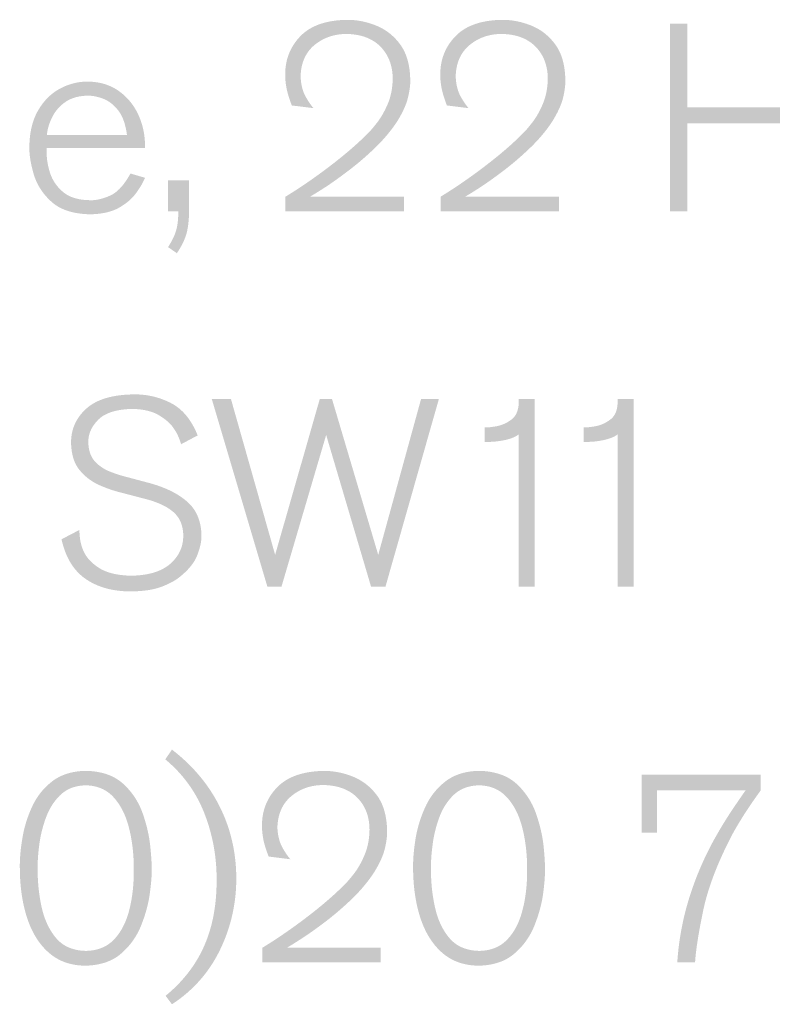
# Model space of a CAD drawing. Extents: x 297125 to 381225, y 1257649 to 1317049.
# Tile 32 of 42: x 373780 to 374381, y 1300596 to 1301382. Entities that reach past the tile are written whole.
import ezdxf

# ---------------------------------------------------------------- set-up
doc = ezdxf.new("R2010")
doc.units = 0
doc.header["$LTSCALE"] = 1000
doc.layers.get('0').update_dxf_attribs({"linetype": 'CONTINUOUS'})
doc.layers.add('图框$0$S-REF-FREAM-A1+150+1.75$0$A-b-a0sh-S - A-Z017-G-Logo', color=7, linetype='CONTINUOUS', lineweight=13)

# ---------------------------------------------------------------- blocks, each defined once
blk = doc.blocks.new('图框$0$S-REF-FREAM-A1+150+1.75$0$FP_logo_01')
at = {"layer": '图框$0$S-REF-FREAM-A1+150+1.75$0$A-b-a0sh-S - A-Z017-G-Logo'}
h = blk.add_hatch(color=256, dxfattribs=at)
edge = h.paths.add_edge_path()
edge.add_line((0.018217, -0.019653), (0.018217, -0.019846))
edge.add_line((0.018217, -0.019846), (0.019793, -0.019846))
edge.add_line((0.019793, -0.019846), (0.019793, -0.019653))
edge.add_line((0.019793, -0.019653), (0.018542, -0.019653))
edge.add_spline(control_points=[(0.018542, -0.019653), (0.018581, -0.019633), (0.01872, -0.019544)], knot_values=[0, 0, 0, 1, 1, 1], degree=2, periodic=0)
edge.add_spline(control_points=[(0.01872, -0.019544), (0.018858, -0.019456), (0.019043, -0.019316)], knot_values=[0, 0, 0, 1, 1, 1], degree=2, periodic=0)
edge.add_spline(control_points=[(0.019043, -0.019316), (0.019229, -0.019176), (0.019408, -0.019004)], knot_values=[0, 0, 0, 1, 1, 1], degree=2, periodic=0)
edge.add_spline(control_points=[(0.019408, -0.019004), (0.019587, -0.018831), (0.019708, -0.018644)], knot_values=[0, 0, 0, 1, 1, 1], degree=2, periodic=0)
edge.add_spline(control_points=[(0.019708, -0.018644), (0.019819, -0.018463), (0.01985, -0.018324)], knot_values=[0, 0, 0, 1, 1, 1], degree=2, periodic=0)
edge.add_spline(control_points=[(0.01985, -0.018324), (0.019882, -0.018186), (0.019878, -0.018095)], knot_values=[0, 0, 0, 1, 1, 1], degree=2, periodic=0)
edge.add_spline(control_points=[(0.019878, -0.018095), (0.019873, -0.017801), (0.019744, -0.017625)], knot_values=[0, 0, 0, 1, 1, 1], degree=2, periodic=0)
edge.add_spline(control_points=[(0.019744, -0.017625), (0.019615, -0.01745), (0.019421, -0.017373)], knot_values=[0, 0, 0, 1, 1, 1], degree=2, periodic=0)
edge.add_spline(control_points=[(0.019421, -0.017373), (0.019228, -0.017296), (0.01903, -0.017298)], knot_values=[0, 0, 0, 1, 1, 1], degree=2, periodic=0)
edge.add_spline(control_points=[(0.01903, -0.017298), (0.018615, -0.017307), (0.018414, -0.017518)], knot_values=[0, 0, 0, 1, 1, 1], degree=2, periodic=0)
edge.add_spline(control_points=[(0.018414, -0.017518), (0.018213, -0.017728), (0.018214, -0.018027)], knot_values=[0, 0, 0, 1, 1, 1], degree=2, periodic=0)
edge.add_spline(control_points=[(0.018214, -0.018027), (0.018212, -0.018095), (0.018229, -0.018194)], knot_values=[0, 0, 0, 1, 1, 1], degree=2, periodic=0)
edge.add_spline(control_points=[(0.018229, -0.018194), (0.018246, -0.018293), (0.018302, -0.018438)], knot_values=[0, 0, 0, 1, 1, 1], degree=2, periodic=0)
edge.add_line((0.018302, -0.018438), (0.018592, -0.018474))
edge.add_spline(control_points=[(0.018592, -0.018474), (0.018551, -0.018433), (0.018488, -0.018324)], knot_values=[0, 0, 0, 1, 1, 1], degree=2, periodic=0)
edge.add_spline(control_points=[(0.018488, -0.018324), (0.018425, -0.018214), (0.018419, -0.018049)], knot_values=[0, 0, 0, 1, 1, 1], degree=2, periodic=0)
edge.add_spline(control_points=[(0.018419, -0.018049), (0.018427, -0.017781), (0.018603, -0.017634)], knot_values=[0, 0, 0, 1, 1, 1], degree=2, periodic=0)
edge.add_spline(control_points=[(0.018603, -0.017634), (0.01878, -0.017488), (0.019026, -0.017486)], knot_values=[0, 0, 0, 1, 1, 1], degree=2, periodic=0)
edge.add_spline(control_points=[(0.019026, -0.017486), (0.019318, -0.01749), (0.01948, -0.017653)], knot_values=[0, 0, 0, 1, 1, 1], degree=2, periodic=0)
edge.add_spline(control_points=[(0.01948, -0.017653), (0.019642, -0.017816), (0.019645, -0.018081)], knot_values=[0, 0, 0, 1, 1, 1], degree=2, periodic=0)
edge.add_spline(control_points=[(0.019645, -0.018081), (0.019641, -0.018271), (0.019579, -0.018417)], knot_values=[0, 0, 0, 1, 1, 1], degree=2, periodic=0)
edge.add_spline(control_points=[(0.019579, -0.018417), (0.019516, -0.018564), (0.019441, -0.018661)], knot_values=[0, 0, 0, 1, 1, 1], degree=2, periodic=0)
edge.add_spline(control_points=[(0.019441, -0.018661), (0.019366, -0.018758), (0.019323, -0.0188)], knot_values=[0, 0, 0, 1, 1, 1], degree=2, periodic=0)
edge.add_spline(control_points=[(0.019323, -0.0188), (0.019123, -0.019005), (0.018819, -0.019238)], knot_values=[0, 0, 0, 1, 1, 1], degree=2, periodic=0)
edge.add_spline(control_points=[(0.018819, -0.019238), (0.018515, -0.019471), (0.018217, -0.019653)], knot_values=[0, 0, 0, 1, 1, 1], degree=2, periodic=0)
h = blk.add_hatch(color=256, dxfattribs=at)
edge = h.paths.add_edge_path()
edge.add_line((0.020281, -0.019653), (0.020281, -0.019846))
edge.add_line((0.020281, -0.019846), (0.021858, -0.019846))
edge.add_line((0.021858, -0.019846), (0.021858, -0.019653))
edge.add_line((0.021858, -0.019653), (0.020607, -0.019653))
edge.add_spline(control_points=[(0.020607, -0.019653), (0.020645, -0.019633), (0.020784, -0.019544)], knot_values=[0, 0, 0, 1, 1, 1], degree=2, periodic=0)
edge.add_spline(control_points=[(0.020784, -0.019544), (0.020922, -0.019456), (0.021107, -0.019316)], knot_values=[0, 0, 0, 1, 1, 1], degree=2, periodic=0)
edge.add_spline(control_points=[(0.021107, -0.019316), (0.021293, -0.019176), (0.021472, -0.019004)], knot_values=[0, 0, 0, 1, 1, 1], degree=2, periodic=0)
edge.add_spline(control_points=[(0.021472, -0.019004), (0.021652, -0.018831), (0.021773, -0.018644)], knot_values=[0, 0, 0, 1, 1, 1], degree=2, periodic=0)
edge.add_spline(control_points=[(0.021773, -0.018644), (0.021883, -0.018463), (0.021915, -0.018324)], knot_values=[0, 0, 0, 1, 1, 1], degree=2, periodic=0)
edge.add_spline(control_points=[(0.021915, -0.018324), (0.021946, -0.018186), (0.021942, -0.018095)], knot_values=[0, 0, 0, 1, 1, 1], degree=2, periodic=0)
edge.add_spline(control_points=[(0.021942, -0.018095), (0.021937, -0.017801), (0.021808, -0.017625)], knot_values=[0, 0, 0, 1, 1, 1], degree=2, periodic=0)
edge.add_spline(control_points=[(0.021808, -0.017625), (0.021679, -0.01745), (0.021485, -0.017373)], knot_values=[0, 0, 0, 1, 1, 1], degree=2, periodic=0)
edge.add_spline(control_points=[(0.021485, -0.017373), (0.021292, -0.017296), (0.021094, -0.017298)], knot_values=[0, 0, 0, 1, 1, 1], degree=2, periodic=0)
edge.add_spline(control_points=[(0.021094, -0.017298), (0.020679, -0.017307), (0.020478, -0.017518)], knot_values=[0, 0, 0, 1, 1, 1], degree=2, periodic=0)
edge.add_spline(control_points=[(0.020478, -0.017518), (0.020277, -0.017728), (0.020278, -0.018027)], knot_values=[0, 0, 0, 1, 1, 1], degree=2, periodic=0)
edge.add_spline(control_points=[(0.020278, -0.018027), (0.020276, -0.018095), (0.020293, -0.018194)], knot_values=[0, 0, 0, 1, 1, 1], degree=2, periodic=0)
edge.add_spline(control_points=[(0.020293, -0.018194), (0.02031, -0.018293), (0.020366, -0.018438)], knot_values=[0, 0, 0, 1, 1, 1], degree=2, periodic=0)
edge.add_line((0.020366, -0.018438), (0.020656, -0.018474))
edge.add_spline(control_points=[(0.020656, -0.018474), (0.020615, -0.018433), (0.020552, -0.018324)], knot_values=[0, 0, 0, 1, 1, 1], degree=2, periodic=0)
edge.add_spline(control_points=[(0.020552, -0.018324), (0.020489, -0.018214), (0.020483, -0.018049)], knot_values=[0, 0, 0, 1, 1, 1], degree=2, periodic=0)
edge.add_spline(control_points=[(0.020483, -0.018049), (0.020491, -0.017781), (0.020668, -0.017634)], knot_values=[0, 0, 0, 1, 1, 1], degree=2, periodic=0)
edge.add_spline(control_points=[(0.020668, -0.017634), (0.020844, -0.017488), (0.021091, -0.017486)], knot_values=[0, 0, 0, 1, 1, 1], degree=2, periodic=0)
edge.add_spline(control_points=[(0.021091, -0.017486), (0.021382, -0.01749), (0.021544, -0.017653)], knot_values=[0, 0, 0, 1, 1, 1], degree=2, periodic=0)
edge.add_spline(control_points=[(0.021544, -0.017653), (0.021706, -0.017816), (0.021709, -0.018081)], knot_values=[0, 0, 0, 1, 1, 1], degree=2, periodic=0)
edge.add_spline(control_points=[(0.021709, -0.018081), (0.021705, -0.018271), (0.021643, -0.018417)], knot_values=[0, 0, 0, 1, 1, 1], degree=2, periodic=0)
edge.add_spline(control_points=[(0.021643, -0.018417), (0.021581, -0.018564), (0.021505, -0.018661)], knot_values=[0, 0, 0, 1, 1, 1], degree=2, periodic=0)
edge.add_spline(control_points=[(0.021505, -0.018661), (0.02143, -0.018758), (0.021387, -0.0188)], knot_values=[0, 0, 0, 1, 1, 1], degree=2, periodic=0)
edge.add_spline(control_points=[(0.021387, -0.0188), (0.021187, -0.019005), (0.020883, -0.019238)], knot_values=[0, 0, 0, 1, 1, 1], degree=2, periodic=0)
edge.add_spline(control_points=[(0.020883, -0.019238), (0.02058, -0.019471), (0.020281, -0.019653)], knot_values=[0, 0, 0, 1, 1, 1], degree=2, periodic=0)
for points in [[(0.023333, -0.019846), (0.023333, -0.017347), (0.023567, -0.017347), (0.023567, -0.018461), (0.025101, -0.018461), (0.025101, -0.017347), (0.025339, -0.017347), (0.025339, -0.019846), (0.025101, -0.019846), (0.025101, -0.018674), (0.023567, -0.018674), (0.023567, -0.019846)], [(0.017977, -0.024846), (0.017237, -0.022347), (0.017492, -0.022347), (0.01808, -0.024421), (0.018674, -0.022347), (0.018837, -0.022347), (0.019452, -0.024421), (0.020022, -0.022347), (0.020259, -0.022347), (0.019548, -0.024846), (0.019357, -0.024846), (0.018759, -0.022825), (0.018164, -0.024846)]]:
    blk.add_hatch(color=256, dxfattribs=at).paths.add_polyline_path(points)
h = blk.add_hatch(color=256, dxfattribs=at)
edge = h.paths.add_edge_path()
edge.add_line((0.015039, -0.019053), (0.015039, -0.019003))
edge.add_line((0.015039, -0.019003), (0.016348, -0.019003))
edge.add_line((0.016348, -0.019003), (0.016348, -0.018972))
edge.add_spline(control_points=[(0.016348, -0.018972), (0.016347, -0.01875), (0.016257, -0.018557)], knot_values=[0, 0, 0, 1, 1, 1], degree=2, periodic=0)
edge.add_spline(control_points=[(0.016257, -0.018557), (0.016167, -0.018364), (0.015997, -0.018244)], knot_values=[0, 0, 0, 1, 1, 1], degree=2, periodic=0)
edge.add_spline(control_points=[(0.015997, -0.018244), (0.015827, -0.018124), (0.015587, -0.01812)], knot_values=[0, 0, 0, 1, 1, 1], degree=2, periodic=0)
edge.add_spline(control_points=[(0.015587, -0.01812), (0.015387, -0.01812), (0.015211, -0.018217)], knot_values=[0, 0, 0, 1, 1, 1], degree=2, periodic=0)
edge.add_spline(control_points=[(0.015211, -0.018217), (0.015035, -0.018314), (0.014924, -0.018507)], knot_values=[0, 0, 0, 1, 1, 1], degree=2, periodic=0)
edge.add_spline(control_points=[(0.014924, -0.018507), (0.014813, -0.018699), (0.014809, -0.018986)], knot_values=[0, 0, 0, 1, 1, 1], degree=2, periodic=0)
edge.add_spline(control_points=[(0.014809, -0.018986), (0.014805, -0.019141), (0.014866, -0.01935)], knot_values=[0, 0, 0, 1, 1, 1], degree=2, periodic=0)
edge.add_spline(control_points=[(0.014866, -0.01935), (0.014926, -0.019559), (0.015102, -0.019719)], knot_values=[0, 0, 0, 1, 1, 1], degree=2, periodic=0)
edge.add_spline(control_points=[(0.015102, -0.019719), (0.015277, -0.019879), (0.015616, -0.019887)], knot_values=[0, 0, 0, 1, 1, 1], degree=2, periodic=0)
edge.add_spline(control_points=[(0.015616, -0.019887), (0.015853, -0.019883), (0.016001, -0.0198)], knot_values=[0, 0, 0, 1, 1, 1], degree=2, periodic=0)
edge.add_spline(control_points=[(0.016001, -0.0198), (0.016149, -0.019716), (0.01623, -0.019604)], knot_values=[0, 0, 0, 1, 1, 1], degree=2, periodic=0)
edge.add_spline(control_points=[(0.01623, -0.019604), (0.016311, -0.019492), (0.016348, -0.019401)], knot_values=[0, 0, 0, 1, 1, 1], degree=2, periodic=0)
edge.add_line((0.016348, -0.019401), (0.016154, -0.019344))
edge.add_spline(control_points=[(0.016154, -0.019344), (0.016027, -0.019578), (0.015875, -0.019642)], knot_values=[0, 0, 0, 1, 1, 1], degree=2, periodic=0)
edge.add_spline(control_points=[(0.015875, -0.019642), (0.015724, -0.019707), (0.015605, -0.019699)], knot_values=[0, 0, 0, 1, 1, 1], degree=2, periodic=0)
edge.add_spline(control_points=[(0.015605, -0.019699), (0.015377, -0.019694), (0.015254, -0.019587)], knot_values=[0, 0, 0, 1, 1, 1], degree=2, periodic=0)
edge.add_spline(control_points=[(0.015254, -0.019587), (0.01513, -0.019481), (0.015083, -0.019332)], knot_values=[0, 0, 0, 1, 1, 1], degree=2, periodic=0)
edge.add_spline(control_points=[(0.015083, -0.019332), (0.015037, -0.019184), (0.015039, -0.019053)], knot_values=[0, 0, 0, 1, 1, 1], degree=2, periodic=0)
edge = h.paths.add_edge_path(flags=16)
edge.add_line((0.016108, -0.018831), (0.015042, -0.018831))
edge.add_spline(control_points=[(0.015042, -0.018831), (0.015054, -0.01871), (0.015114, -0.018591)], knot_values=[0, 0, 0, 1, 1, 1], degree=2, periodic=0)
edge.add_spline(control_points=[(0.015114, -0.018591), (0.015175, -0.018471), (0.01529, -0.018391)], knot_values=[0, 0, 0, 1, 1, 1], degree=2, periodic=0)
edge.add_spline(control_points=[(0.01529, -0.018391), (0.015406, -0.018311), (0.015584, -0.018308)], knot_values=[0, 0, 0, 1, 1, 1], degree=2, periodic=0)
edge.add_spline(control_points=[(0.015584, -0.018308), (0.015679, -0.018306), (0.01579, -0.018348)], knot_values=[0, 0, 0, 1, 1, 1], degree=2, periodic=0)
edge.add_spline(control_points=[(0.01579, -0.018348), (0.015902, -0.01839), (0.015991, -0.018503)], knot_values=[0, 0, 0, 1, 1, 1], degree=2, periodic=0)
edge.add_spline(control_points=[(0.015991, -0.018503), (0.01608, -0.018617), (0.016108, -0.018831)], knot_values=[0, 0, 0, 1, 1, 1], degree=2, periodic=0)
h = blk.add_hatch(color=256, dxfattribs=at)
edge = h.paths.add_edge_path()
edge.add_line((0.016934, -0.019435), (0.016655, -0.019435))
edge.add_line((0.016655, -0.019435), (0.016655, -0.019846))
edge.add_line((0.016655, -0.019846), (0.016791, -0.019846))
edge.add_spline(control_points=[(0.016791, -0.019846), (0.016792, -0.019994), (0.016764, -0.020096)], knot_values=[0, 0, 0, 1, 1, 1], degree=2, periodic=0)
edge.add_spline(control_points=[(0.016764, -0.020096), (0.016736, -0.020197), (0.016655, -0.020324)], knot_values=[0, 0, 0, 1, 1, 1], degree=2, periodic=0)
edge.add_line((0.016655, -0.020324), (0.016772, -0.020405))
edge.add_spline(control_points=[(0.016772, -0.020405), (0.016879, -0.020247), (0.016909, -0.020108)], knot_values=[0, 0, 0, 1, 1, 1], degree=2, periodic=0)
edge.add_spline(control_points=[(0.016909, -0.020108), (0.016938, -0.01997), (0.016934, -0.019782)], knot_values=[0, 0, 0, 1, 1, 1], degree=2, periodic=0)
edge.add_line((0.016934, -0.019782), (0.016934, -0.019435))
h = blk.add_hatch(color=256, dxfattribs=at)
edge = h.paths.add_edge_path()
edge.add_line((0.016829, -0.022948), (0.017049, -0.022831))
edge.add_spline(control_points=[(0.017049, -0.022831), (0.016922, -0.022515), (0.016687, -0.022397)], knot_values=[0, 0, 0, 1, 1, 1], degree=2, periodic=0)
edge.add_spline(control_points=[(0.016687, -0.022397), (0.016452, -0.022279), (0.016188, -0.022285)], knot_values=[0, 0, 0, 1, 1, 1], degree=2, periodic=0)
edge.add_spline(control_points=[(0.016188, -0.022285), (0.015763, -0.022293), (0.015563, -0.022478)], knot_values=[0, 0, 0, 1, 1, 1], degree=2, periodic=0)
edge.add_spline(control_points=[(0.015563, -0.022478), (0.015362, -0.022663), (0.015364, -0.02293)], knot_values=[0, 0, 0, 1, 1, 1], degree=2, periodic=0)
edge.add_spline(control_points=[(0.015364, -0.02293), (0.015369, -0.023158), (0.015476, -0.023291)], knot_values=[0, 0, 0, 1, 1, 1], degree=2, periodic=0)
edge.add_spline(control_points=[(0.015476, -0.023291), (0.015584, -0.023423), (0.015739, -0.023492)], knot_values=[0, 0, 0, 1, 1, 1], degree=2, periodic=0)
edge.add_spline(control_points=[(0.015739, -0.023492), (0.015894, -0.023561), (0.01604, -0.023595)], knot_values=[0, 0, 0, 1, 1, 1], degree=2, periodic=0)
edge.add_line((0.01604, -0.023595), (0.016326, -0.02367))
edge.add_spline(control_points=[(0.016326, -0.02367), (0.016592, -0.023735), (0.016724, -0.02385)], knot_values=[0, 0, 0, 1, 1, 1], degree=2, periodic=0)
edge.add_spline(control_points=[(0.016724, -0.02385), (0.016857, -0.023965), (0.016857, -0.024168)], knot_values=[0, 0, 0, 1, 1, 1], degree=2, periodic=0)
edge.add_spline(control_points=[(0.016857, -0.024168), (0.016857, -0.024387), (0.016685, -0.02454)], knot_values=[0, 0, 0, 1, 1, 1], degree=2, periodic=0)
edge.add_spline(control_points=[(0.016685, -0.02454), (0.016512, -0.024692), (0.016167, -0.024699)], knot_values=[0, 0, 0, 1, 1, 1], degree=2, periodic=0)
edge.add_spline(control_points=[(0.016167, -0.024699), (0.015886, -0.024693), (0.015733, -0.024593)], knot_values=[0, 0, 0, 1, 1, 1], degree=2, periodic=0)
edge.add_spline(control_points=[(0.015733, -0.024593), (0.015581, -0.024493), (0.01553, -0.02437)], knot_values=[0, 0, 0, 1, 1, 1], degree=2, periodic=0)
edge.add_spline(control_points=[(0.01553, -0.02437), (0.015507, -0.024322), (0.015493, -0.024261)], knot_values=[0, 0, 0, 1, 1, 1], degree=2, periodic=0)
edge.add_spline(control_points=[(0.015493, -0.024261), (0.015479, -0.024199), (0.015474, -0.02409)], knot_values=[0, 0, 0, 1, 1, 1], degree=2, periodic=0)
edge.add_line((0.015474, -0.02409), (0.015237, -0.024214))
edge.add_spline(control_points=[(0.015237, -0.024214), (0.015318, -0.024578), (0.015561, -0.024744)], knot_values=[0, 0, 0, 1, 1, 1], degree=2, periodic=0)
edge.add_spline(control_points=[(0.015561, -0.024744), (0.015805, -0.02491), (0.016167, -0.024908)], knot_values=[0, 0, 0, 1, 1, 1], degree=2, periodic=0)
edge.add_spline(control_points=[(0.016167, -0.024908), (0.016409, -0.024904), (0.016557, -0.02485)], knot_values=[0, 0, 0, 1, 1, 1], degree=2, periodic=0)
edge.add_spline(control_points=[(0.016557, -0.02485), (0.016705, -0.024795), (0.01679, -0.024731)], knot_values=[0, 0, 0, 1, 1, 1], degree=2, periodic=0)
edge.add_spline(control_points=[(0.01679, -0.024731), (0.016986, -0.02458), (0.017045, -0.024422)], knot_values=[0, 0, 0, 1, 1, 1], degree=2, periodic=0)
edge.add_spline(control_points=[(0.017045, -0.024422), (0.017104, -0.024264), (0.017099, -0.024161)], knot_values=[0, 0, 0, 1, 1, 1], degree=2, periodic=0)
edge.add_spline(control_points=[(0.017099, -0.024161), (0.017095, -0.023871), (0.0169, -0.023705)], knot_values=[0, 0, 0, 1, 1, 1], degree=2, periodic=0)
edge.add_spline(control_points=[(0.0169, -0.023705), (0.016706, -0.02354), (0.016365, -0.023454)], knot_values=[0, 0, 0, 1, 1, 1], degree=2, periodic=0)
edge.add_line((0.016365, -0.023454), (0.016125, -0.02339))
edge.add_spline(control_points=[(0.016125, -0.02339), (0.016001, -0.02336), (0.01588, -0.023312)], knot_values=[0, 0, 0, 1, 1, 1], degree=2, periodic=0)
edge.add_spline(control_points=[(0.01588, -0.023312), (0.015759, -0.023264), (0.015678, -0.023173)], knot_values=[0, 0, 0, 1, 1, 1], degree=2, periodic=0)
edge.add_spline(control_points=[(0.015678, -0.023173), (0.015597, -0.023082), (0.015594, -0.022923)], knot_values=[0, 0, 0, 1, 1, 1], degree=2, periodic=0)
edge.add_spline(control_points=[(0.015594, -0.022923), (0.01559, -0.022759), (0.015726, -0.022622)], knot_values=[0, 0, 0, 1, 1, 1], degree=2, periodic=0)
edge.add_spline(control_points=[(0.015726, -0.022622), (0.015861, -0.022486), (0.016181, -0.022478)], knot_values=[0, 0, 0, 1, 1, 1], degree=2, periodic=0)
edge.add_spline(control_points=[(0.016181, -0.022478), (0.016408, -0.022484), (0.016541, -0.022567)], knot_values=[0, 0, 0, 1, 1, 1], degree=2, periodic=0)
edge.add_spline(control_points=[(0.016541, -0.022567), (0.016674, -0.022649), (0.016726, -0.022732)], knot_values=[0, 0, 0, 1, 1, 1], degree=2, periodic=0)
edge.add_spline(control_points=[(0.016726, -0.022732), (0.016763, -0.022783), (0.016787, -0.022836)], knot_values=[0, 0, 0, 1, 1, 1], degree=2, periodic=0)
edge.add_spline(control_points=[(0.016787, -0.022836), (0.016811, -0.02289), (0.016829, -0.022948)], knot_values=[0, 0, 0, 1, 1, 1], degree=2, periodic=0)
h = blk.add_hatch(color=256, dxfattribs=at)
edge = h.paths.add_edge_path()
edge.add_line((0.021322, -0.024846), (0.021536, -0.024846))
edge.add_line((0.021536, -0.024846), (0.021536, -0.022347))
edge.add_line((0.021536, -0.022347), (0.021322, -0.022347))
edge.add_line((0.021322, -0.022347), (0.021322, -0.0224))
edge.add_spline(control_points=[(0.021322, -0.0224), (0.021316, -0.022553), (0.021221, -0.022623)], knot_values=[0, 0, 0, 1, 1, 1], degree=2, periodic=0)
edge.add_spline(control_points=[(0.021221, -0.022623), (0.021127, -0.022692), (0.02102, -0.02271)], knot_values=[0, 0, 0, 1, 1, 1], degree=2, periodic=0)
edge.add_spline(control_points=[(0.02102, -0.02271), (0.020913, -0.022728), (0.020869, -0.022725)], knot_values=[0, 0, 0, 1, 1, 1], degree=2, periodic=0)
edge.add_line((0.020869, -0.022725), (0.020869, -0.022917))
edge.add_line((0.020869, -0.022917), (0.020929, -0.022917))
edge.add_spline(control_points=[(0.020929, -0.022917), (0.021031, -0.022916), (0.021146, -0.022891)], knot_values=[0, 0, 0, 1, 1, 1], degree=2, periodic=0)
edge.add_spline(control_points=[(0.021146, -0.022891), (0.021261, -0.022865), (0.021322, -0.022817)], knot_values=[0, 0, 0, 1, 1, 1], degree=2, periodic=0)
edge.add_line((0.021322, -0.022817), (0.021322, -0.024846))
h = blk.add_hatch(color=256, dxfattribs=at)
edge = h.paths.add_edge_path()
edge.add_line((0.022638, -0.024846), (0.022851, -0.024846))
edge.add_line((0.022851, -0.024846), (0.022851, -0.022347))
edge.add_line((0.022851, -0.022347), (0.022638, -0.022347))
edge.add_line((0.022638, -0.022347), (0.022638, -0.0224))
edge.add_spline(control_points=[(0.022638, -0.0224), (0.022632, -0.022553), (0.022537, -0.022623)], knot_values=[0, 0, 0, 1, 1, 1], degree=2, periodic=0)
edge.add_spline(control_points=[(0.022537, -0.022623), (0.022443, -0.022692), (0.022336, -0.02271)], knot_values=[0, 0, 0, 1, 1, 1], degree=2, periodic=0)
edge.add_spline(control_points=[(0.022336, -0.02271), (0.022229, -0.022728), (0.022185, -0.022725)], knot_values=[0, 0, 0, 1, 1, 1], degree=2, periodic=0)
edge.add_line((0.022185, -0.022725), (0.022185, -0.022917))
edge.add_line((0.022185, -0.022917), (0.022245, -0.022917))
edge.add_spline(control_points=[(0.022245, -0.022917), (0.022346, -0.022916), (0.022462, -0.022891)], knot_values=[0, 0, 0, 1, 1, 1], degree=2, periodic=0)
edge.add_spline(control_points=[(0.022462, -0.022891), (0.022577, -0.022865), (0.022638, -0.022817)], knot_values=[0, 0, 0, 1, 1, 1], degree=2, periodic=0)
edge.add_line((0.022638, -0.022817), (0.022638, -0.024846))
h = blk.add_hatch(color=256, dxfattribs=at)
edge = h.paths.add_edge_path()
edge.add_line((0.016707, -0.027014), (0.016618, -0.027144))
edge.add_spline(control_points=[(0.016618, -0.027144), (0.016972, -0.027439), (0.017138, -0.027862)], knot_values=[0, 0, 0, 1, 1, 1], degree=2, periodic=0)
edge.add_spline(control_points=[(0.017138, -0.027862), (0.017303, -0.028285), (0.017301, -0.028747)], knot_values=[0, 0, 0, 1, 1, 1], degree=2, periodic=0)
edge.add_spline(control_points=[(0.017301, -0.028747), (0.017303, -0.029246), (0.017137, -0.029625)], knot_values=[0, 0, 0, 1, 1, 1], degree=2, periodic=0)
edge.add_spline(control_points=[(0.017137, -0.029625), (0.016971, -0.030005), (0.016622, -0.030292)], knot_values=[0, 0, 0, 1, 1, 1], degree=2, periodic=0)
edge.add_line((0.016622, -0.030292), (0.016707, -0.030405))
edge.add_spline(control_points=[(0.016707, -0.030405), (0.017127, -0.03013), (0.017345, -0.029683)], knot_values=[0, 0, 0, 1, 1, 1], degree=2, periodic=0)
edge.add_spline(control_points=[(0.017345, -0.029683), (0.017562, -0.029236), (0.017563, -0.028732)], knot_values=[0, 0, 0, 1, 1, 1], degree=2, periodic=0)
edge.add_spline(control_points=[(0.017563, -0.028732), (0.017562, -0.028213), (0.017343, -0.027775)], knot_values=[0, 0, 0, 1, 1, 1], degree=2, periodic=0)
edge.add_spline(control_points=[(0.017343, -0.027775), (0.017125, -0.027337), (0.016707, -0.027014)], knot_values=[0, 0, 0, 1, 1, 1], degree=2, periodic=0)
h = blk.add_hatch(color=256, dxfattribs=at)
edge = h.paths.add_edge_path()
edge.add_spline(control_points=[(0.014716, -0.028194), (0.01468, -0.028409), (0.014682, -0.028575)], knot_values=[0, 0, 0, 1, 1, 1], degree=2, periodic=0)
edge.add_spline(control_points=[(0.014682, -0.028575), (0.014682, -0.028959), (0.014779, -0.029255)], knot_values=[0, 0, 0, 1, 1, 1], degree=2, periodic=0)
edge.add_spline(control_points=[(0.014779, -0.029255), (0.014875, -0.02955), (0.015069, -0.029719)], knot_values=[0, 0, 0, 1, 1, 1], degree=2, periodic=0)
edge.add_spline(control_points=[(0.015069, -0.029719), (0.015262, -0.029888), (0.015552, -0.029891)], knot_values=[0, 0, 0, 1, 1, 1], degree=2, periodic=0)
edge.add_spline(control_points=[(0.015552, -0.029891), (0.015851, -0.029885), (0.016029, -0.029731)], knot_values=[0, 0, 0, 1, 1, 1], degree=2, periodic=0)
edge.add_spline(control_points=[(0.016029, -0.029731), (0.016207, -0.029578), (0.016295, -0.029359)], knot_values=[0, 0, 0, 1, 1, 1], degree=2, periodic=0)
edge.add_spline(control_points=[(0.016295, -0.029359), (0.016383, -0.02914), (0.016411, -0.028936)], knot_values=[0, 0, 0, 1, 1, 1], degree=2, periodic=0)
edge.add_spline(control_points=[(0.016411, -0.028936), (0.016439, -0.028732), (0.016437, -0.028624)], knot_values=[0, 0, 0, 1, 1, 1], degree=2, periodic=0)
edge.add_spline(control_points=[(0.016437, -0.028624), (0.01644, -0.028522), (0.016419, -0.028311)], knot_values=[0, 0, 0, 1, 1, 1], degree=2, periodic=0)
edge.add_spline(control_points=[(0.016419, -0.028311), (0.016399, -0.028099), (0.016318, -0.027866)], knot_values=[0, 0, 0, 1, 1, 1], degree=2, periodic=0)
edge.add_spline(control_points=[(0.016318, -0.027866), (0.016237, -0.027634), (0.016057, -0.027469)], knot_values=[0, 0, 0, 1, 1, 1], degree=2, periodic=0)
edge.add_spline(control_points=[(0.016057, -0.027469), (0.015878, -0.027305), (0.015563, -0.027297)], knot_values=[0, 0, 0, 1, 1, 1], degree=2, periodic=0)
edge.add_spline(control_points=[(0.015563, -0.027297), (0.015287, -0.027302), (0.015113, -0.027437)], knot_values=[0, 0, 0, 1, 1, 1], degree=2, periodic=0)
edge.add_spline(control_points=[(0.015113, -0.027437), (0.014939, -0.027571), (0.014845, -0.027775)], knot_values=[0, 0, 0, 1, 1, 1], degree=2, periodic=0)
edge.add_spline(control_points=[(0.014845, -0.027775), (0.014751, -0.027979), (0.014716, -0.028194)], knot_values=[0, 0, 0, 1, 1, 1], degree=2, periodic=0)
edge = h.paths.add_edge_path(flags=16)
edge.add_spline(control_points=[(0.014971, -0.029107), (0.014917, -0.028855), (0.014919, -0.028589)], knot_values=[0, 0, 0, 1, 1, 1], degree=2, periodic=0)
edge.add_spline(control_points=[(0.014919, -0.028589), (0.014918, -0.02846), (0.014941, -0.028278)], knot_values=[0, 0, 0, 1, 1, 1], degree=2, periodic=0)
edge.add_spline(control_points=[(0.014941, -0.028278), (0.014965, -0.028096), (0.015031, -0.027916)], knot_values=[0, 0, 0, 1, 1, 1], degree=2, periodic=0)
edge.add_spline(control_points=[(0.015031, -0.027916), (0.015098, -0.027736), (0.015225, -0.027615)], knot_values=[0, 0, 0, 1, 1, 1], degree=2, periodic=0)
edge.add_spline(control_points=[(0.015225, -0.027615), (0.015353, -0.027495), (0.015559, -0.02749)], knot_values=[0, 0, 0, 1, 1, 1], degree=2, periodic=0)
edge.add_spline(control_points=[(0.015559, -0.02749), (0.01579, -0.027494), (0.015931, -0.02765)], knot_values=[0, 0, 0, 1, 1, 1], degree=2, periodic=0)
edge.add_spline(control_points=[(0.015931, -0.02765), (0.016072, -0.027805), (0.016136, -0.02806)], knot_values=[0, 0, 0, 1, 1, 1], degree=2, periodic=0)
edge.add_spline(control_points=[(0.016136, -0.02806), (0.0162, -0.028315), (0.016199, -0.028617)], knot_values=[0, 0, 0, 1, 1, 1], degree=2, periodic=0)
edge.add_spline(control_points=[(0.016199, -0.028617), (0.0162, -0.028913), (0.016137, -0.029156)], knot_values=[0, 0, 0, 1, 1, 1], degree=2, periodic=0)
edge.add_spline(control_points=[(0.016137, -0.029156), (0.016074, -0.029399), (0.015933, -0.029545)], knot_values=[0, 0, 0, 1, 1, 1], degree=2, periodic=0)
edge.add_spline(control_points=[(0.015933, -0.029545), (0.015792, -0.029691), (0.015559, -0.029694)], knot_values=[0, 0, 0, 1, 1, 1], degree=2, periodic=0)
edge.add_spline(control_points=[(0.015559, -0.029694), (0.015305, -0.029688), (0.015165, -0.029524)], knot_values=[0, 0, 0, 1, 1, 1], degree=2, periodic=0)
edge.add_spline(control_points=[(0.015165, -0.029524), (0.015026, -0.029359), (0.014971, -0.029107)], knot_values=[0, 0, 0, 1, 1, 1], degree=2, periodic=0)
h = blk.add_hatch(color=256, dxfattribs=at)
edge = h.paths.add_edge_path()
edge.add_line((0.017909, -0.029653), (0.017909, -0.029846))
edge.add_line((0.017909, -0.029846), (0.019485, -0.029846))
edge.add_line((0.019485, -0.029846), (0.019485, -0.029653))
edge.add_line((0.019485, -0.029653), (0.018234, -0.029653))
edge.add_spline(control_points=[(0.018234, -0.029653), (0.018273, -0.029633), (0.018411, -0.029544)], knot_values=[0, 0, 0, 1, 1, 1], degree=2, periodic=0)
edge.add_spline(control_points=[(0.018411, -0.029544), (0.01855, -0.029456), (0.018735, -0.029316)], knot_values=[0, 0, 0, 1, 1, 1], degree=2, periodic=0)
edge.add_spline(control_points=[(0.018735, -0.029316), (0.01892, -0.029176), (0.0191, -0.029004)], knot_values=[0, 0, 0, 1, 1, 1], degree=2, periodic=0)
edge.add_spline(control_points=[(0.0191, -0.029004), (0.019279, -0.028831), (0.0194, -0.028644)], knot_values=[0, 0, 0, 1, 1, 1], degree=2, periodic=0)
edge.add_spline(control_points=[(0.0194, -0.028644), (0.019511, -0.028463), (0.019542, -0.028324)], knot_values=[0, 0, 0, 1, 1, 1], degree=2, periodic=0)
edge.add_spline(control_points=[(0.019542, -0.028324), (0.019574, -0.028186), (0.01957, -0.028095)], knot_values=[0, 0, 0, 1, 1, 1], degree=2, periodic=0)
edge.add_spline(control_points=[(0.01957, -0.028095), (0.019565, -0.027801), (0.019436, -0.027625)], knot_values=[0, 0, 0, 1, 1, 1], degree=2, periodic=0)
edge.add_spline(control_points=[(0.019436, -0.027625), (0.019306, -0.02745), (0.019113, -0.027373)], knot_values=[0, 0, 0, 1, 1, 1], degree=2, periodic=0)
edge.add_spline(control_points=[(0.019113, -0.027373), (0.018919, -0.027296), (0.018722, -0.027298)], knot_values=[0, 0, 0, 1, 1, 1], degree=2, periodic=0)
edge.add_spline(control_points=[(0.018722, -0.027298), (0.018307, -0.027307), (0.018105, -0.027518)], knot_values=[0, 0, 0, 1, 1, 1], degree=2, periodic=0)
edge.add_spline(control_points=[(0.018105, -0.027518), (0.017904, -0.027728), (0.017905, -0.028027)], knot_values=[0, 0, 0, 1, 1, 1], degree=2, periodic=0)
edge.add_spline(control_points=[(0.017905, -0.028027), (0.017904, -0.028095), (0.01792, -0.028194)], knot_values=[0, 0, 0, 1, 1, 1], degree=2, periodic=0)
edge.add_spline(control_points=[(0.01792, -0.028194), (0.017937, -0.028293), (0.017994, -0.028438)], knot_values=[0, 0, 0, 1, 1, 1], degree=2, periodic=0)
edge.add_line((0.017994, -0.028438), (0.018284, -0.028474))
edge.add_spline(control_points=[(0.018284, -0.028474), (0.018243, -0.028433), (0.01818, -0.028324)], knot_values=[0, 0, 0, 1, 1, 1], degree=2, periodic=0)
edge.add_spline(control_points=[(0.01818, -0.028324), (0.018117, -0.028214), (0.01811, -0.028049)], knot_values=[0, 0, 0, 1, 1, 1], degree=2, periodic=0)
edge.add_spline(control_points=[(0.01811, -0.028049), (0.018119, -0.027781), (0.018295, -0.027634)], knot_values=[0, 0, 0, 1, 1, 1], degree=2, periodic=0)
edge.add_spline(control_points=[(0.018295, -0.027634), (0.018471, -0.027488), (0.018718, -0.027486)], knot_values=[0, 0, 0, 1, 1, 1], degree=2, periodic=0)
edge.add_spline(control_points=[(0.018718, -0.027486), (0.019009, -0.02749), (0.019172, -0.027653)], knot_values=[0, 0, 0, 1, 1, 1], degree=2, periodic=0)
edge.add_spline(control_points=[(0.019172, -0.027653), (0.019334, -0.027816), (0.019336, -0.028081)], knot_values=[0, 0, 0, 1, 1, 1], degree=2, periodic=0)
edge.add_spline(control_points=[(0.019336, -0.028081), (0.019333, -0.028271), (0.01927, -0.028417)], knot_values=[0, 0, 0, 1, 1, 1], degree=2, periodic=0)
edge.add_spline(control_points=[(0.01927, -0.028417), (0.019208, -0.028564), (0.019133, -0.028661)], knot_values=[0, 0, 0, 1, 1, 1], degree=2, periodic=0)
edge.add_spline(control_points=[(0.019133, -0.028661), (0.019058, -0.028758), (0.019015, -0.0288)], knot_values=[0, 0, 0, 1, 1, 1], degree=2, periodic=0)
edge.add_spline(control_points=[(0.019015, -0.0288), (0.018815, -0.029005), (0.018511, -0.029238)], knot_values=[0, 0, 0, 1, 1, 1], degree=2, periodic=0)
edge.add_spline(control_points=[(0.018511, -0.029238), (0.018207, -0.029471), (0.017909, -0.029653)], knot_values=[0, 0, 0, 1, 1, 1], degree=2, periodic=0)
h = blk.add_hatch(color=256, dxfattribs=at)
edge = h.paths.add_edge_path()
edge.add_spline(control_points=[(0.01995, -0.028194), (0.019915, -0.028409), (0.019916, -0.028575)], knot_values=[0, 0, 0, 1, 1, 1], degree=2, periodic=0)
edge.add_spline(control_points=[(0.019916, -0.028575), (0.019916, -0.028959), (0.020013, -0.029255)], knot_values=[0, 0, 0, 1, 1, 1], degree=2, periodic=0)
edge.add_spline(control_points=[(0.020013, -0.029255), (0.02011, -0.02955), (0.020303, -0.029719)], knot_values=[0, 0, 0, 1, 1, 1], degree=2, periodic=0)
edge.add_spline(control_points=[(0.020303, -0.029719), (0.020497, -0.029888), (0.020787, -0.029891)], knot_values=[0, 0, 0, 1, 1, 1], degree=2, periodic=0)
edge.add_spline(control_points=[(0.020787, -0.029891), (0.021085, -0.029885), (0.021263, -0.029731)], knot_values=[0, 0, 0, 1, 1, 1], degree=2, periodic=0)
edge.add_spline(control_points=[(0.021263, -0.029731), (0.021442, -0.029578), (0.02153, -0.029359)], knot_values=[0, 0, 0, 1, 1, 1], degree=2, periodic=0)
edge.add_spline(control_points=[(0.02153, -0.029359), (0.021618, -0.02914), (0.021646, -0.028936)], knot_values=[0, 0, 0, 1, 1, 1], degree=2, periodic=0)
edge.add_spline(control_points=[(0.021646, -0.028936), (0.021673, -0.028732), (0.021671, -0.028624)], knot_values=[0, 0, 0, 1, 1, 1], degree=2, periodic=0)
edge.add_spline(control_points=[(0.021671, -0.028624), (0.021674, -0.028522), (0.021654, -0.028311)], knot_values=[0, 0, 0, 1, 1, 1], degree=2, periodic=0)
edge.add_spline(control_points=[(0.021654, -0.028311), (0.021633, -0.028099), (0.021552, -0.027866)], knot_values=[0, 0, 0, 1, 1, 1], degree=2, periodic=0)
edge.add_spline(control_points=[(0.021552, -0.027866), (0.021471, -0.027634), (0.021292, -0.027469)], knot_values=[0, 0, 0, 1, 1, 1], degree=2, periodic=0)
edge.add_spline(control_points=[(0.021292, -0.027469), (0.021112, -0.027305), (0.020797, -0.027297)], knot_values=[0, 0, 0, 1, 1, 1], degree=2, periodic=0)
edge.add_spline(control_points=[(0.020797, -0.027297), (0.020522, -0.027302), (0.020348, -0.027437)], knot_values=[0, 0, 0, 1, 1, 1], degree=2, periodic=0)
edge.add_spline(control_points=[(0.020348, -0.027437), (0.020174, -0.027571), (0.02008, -0.027775)], knot_values=[0, 0, 0, 1, 1, 1], degree=2, periodic=0)
edge.add_spline(control_points=[(0.02008, -0.027775), (0.019986, -0.027979), (0.01995, -0.028194)], knot_values=[0, 0, 0, 1, 1, 1], degree=2, periodic=0)
edge = h.paths.add_edge_path(flags=16)
edge.add_spline(control_points=[(0.020206, -0.029107), (0.020151, -0.028855), (0.020154, -0.028589)], knot_values=[0, 0, 0, 1, 1, 1], degree=2, periodic=0)
edge.add_spline(control_points=[(0.020154, -0.028589), (0.020152, -0.02846), (0.020176, -0.028278)], knot_values=[0, 0, 0, 1, 1, 1], degree=2, periodic=0)
edge.add_spline(control_points=[(0.020176, -0.028278), (0.020199, -0.028096), (0.020265, -0.027916)], knot_values=[0, 0, 0, 1, 1, 1], degree=2, periodic=0)
edge.add_spline(control_points=[(0.020265, -0.027916), (0.020332, -0.027736), (0.020459, -0.027615)], knot_values=[0, 0, 0, 1, 1, 1], degree=2, periodic=0)
edge.add_spline(control_points=[(0.020459, -0.027615), (0.020587, -0.027495), (0.020794, -0.02749)], knot_values=[0, 0, 0, 1, 1, 1], degree=2, periodic=0)
edge.add_spline(control_points=[(0.020794, -0.02749), (0.021024, -0.027494), (0.021165, -0.02765)], knot_values=[0, 0, 0, 1, 1, 1], degree=2, periodic=0)
edge.add_spline(control_points=[(0.021165, -0.02765), (0.021307, -0.027805), (0.021371, -0.02806)], knot_values=[0, 0, 0, 1, 1, 1], degree=2, periodic=0)
edge.add_spline(control_points=[(0.021371, -0.02806), (0.021435, -0.028315), (0.021434, -0.028617)], knot_values=[0, 0, 0, 1, 1, 1], degree=2, periodic=0)
edge.add_spline(control_points=[(0.021434, -0.028617), (0.021435, -0.028913), (0.021371, -0.029156)], knot_values=[0, 0, 0, 1, 1, 1], degree=2, periodic=0)
edge.add_spline(control_points=[(0.021371, -0.029156), (0.021308, -0.029399), (0.021167, -0.029545)], knot_values=[0, 0, 0, 1, 1, 1], degree=2, periodic=0)
edge.add_spline(control_points=[(0.021167, -0.029545), (0.021026, -0.029691), (0.020794, -0.029694)], knot_values=[0, 0, 0, 1, 1, 1], degree=2, periodic=0)
edge.add_spline(control_points=[(0.020794, -0.029694), (0.02054, -0.029688), (0.0204, -0.029524)], knot_values=[0, 0, 0, 1, 1, 1], degree=2, periodic=0)
edge.add_spline(control_points=[(0.0204, -0.029524), (0.02026, -0.029359), (0.020206, -0.029107)], knot_values=[0, 0, 0, 1, 1, 1], degree=2, periodic=0)
h = blk.add_hatch(color=256, dxfattribs=at)
edge = h.paths.add_edge_path()
edge.add_line((0.024543, -0.027556), (0.024543, -0.027347))
edge.add_line((0.024543, -0.027347), (0.022959, -0.027347))
edge.add_line((0.022959, -0.027347), (0.022959, -0.02812))
edge.add_line((0.022959, -0.02812), (0.02316, -0.02812))
edge.add_line((0.02316, -0.02812), (0.02316, -0.027556))
edge.add_line((0.02316, -0.027556), (0.024342, -0.027556))
edge.add_spline(control_points=[(0.024342, -0.027556), (0.024246, -0.027692), (0.024153, -0.027832)], knot_values=[0, 0, 0, 1, 1, 1], degree=2, periodic=0)
edge.add_spline(control_points=[(0.024153, -0.027832), (0.02406, -0.027972), (0.023977, -0.028116)], knot_values=[0, 0, 0, 1, 1, 1], degree=2, periodic=0)
edge.add_spline(control_points=[(0.023977, -0.028116), (0.023745, -0.028512), (0.023604, -0.028948)], knot_values=[0, 0, 0, 1, 1, 1], degree=2, periodic=0)
edge.add_spline(control_points=[(0.023604, -0.028948), (0.023463, -0.029384), (0.023432, -0.029846)], knot_values=[0, 0, 0, 1, 1, 1], degree=2, periodic=0)
edge.add_line((0.023432, -0.029846), (0.023669, -0.029846))
edge.add_spline(control_points=[(0.023669, -0.029846), (0.023684, -0.0296), (0.023779, -0.029148)], knot_values=[0, 0, 0, 1, 1, 1], degree=2, periodic=0)
edge.add_spline(control_points=[(0.023779, -0.029148), (0.023875, -0.028696), (0.024168, -0.028137)], knot_values=[0, 0, 0, 1, 1, 1], degree=2, periodic=0)
edge.add_spline(control_points=[(0.024168, -0.028137), (0.02422, -0.028042), (0.024309, -0.027899)], knot_values=[0, 0, 0, 1, 1, 1], degree=2, periodic=0)
edge.add_spline(control_points=[(0.024309, -0.027899), (0.024399, -0.027756), (0.024543, -0.027556)], knot_values=[0, 0, 0, 1, 1, 1], degree=2, periodic=0)
blk = doc.blocks.new('图框$0$S-REF-FREAM-A1+150+1.75$0$hz')
at = {"layer": '图框$0$S-REF-FREAM-A1+150+1.75$0$A-b-a0sh-S - A-Z017-G-Logo', "xscale": 600, "yscale": 600, "zscale": 600}
blk.add_blockref('图框$0$S-REF-FREAM-A1+150+1.75$0$FP_logo_01', (835127.7115, 786120.3317, 0), dxfattribs=at)

msp = doc.modelspace()

# ---------------------------------------------------------------- block references
at = {"color": 1, "xscale": 99.99999999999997, "yscale": 99.99999999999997, "zscale": 99.99999999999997}
msp.add_blockref('图框$0$S-REF-FREAM-A1+150+1.75$0$hz', (-83139872.17, -77309612.99, 0), dxfattribs=at)

doc.saveas('drawing.dxf')
